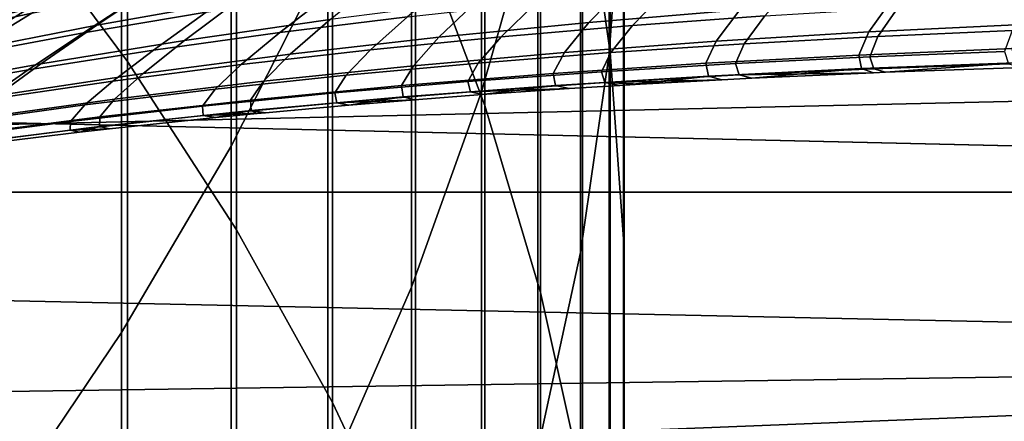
# Model space of a CAD drawing. Header units: metres. Extents: x -28 to 70, y -212 to 28.
# Tile 122 of 239: x 10.28 to 13, y -20.96 to -19.85. Entities that reach past the tile are written whole.
import ezdxf

# ---------------------------------------------------------------- set-up
doc = ezdxf.new("R2010")
doc.units = ezdxf.units.M
doc.layers.add('solid_10_261_102_XXX', color=7, linetype='CONTINUOUS')

msp = doc.modelspace()

# ---------------------------------------------------------------- linework, layer by layer
at = {"layer": 'solid_10_261_102_XXX'}
for points in [[(10.239358, -17.649706, 381.296936), (10.239358, -19.510441, 383.521332), (10.574701, -19.961716, 383.133209), (10.574701, -18.111414, 380.921295)], [(11.830687, -17.735556, 374.068604), (11.830687, -19.398817, 376.293365), (11.907613, -19.936897, 375.879486), (11.907613, -18.284739, 373.669617)], [(11.369547, -17.81772, 377.50943), (11.369547, -19.574938, 379.730652), (11.561213, -20.083599, 379.316803), (11.561213, -18.337496, 377.10965)], [(11.944586, -17.819605, 370.643402), (11.944586, -19.389277, 372.867126), (11.904513, -19.941023, 372.466248), (11.904513, -18.382095, 370.257751)], [(11.707903, -18.01926, 367.273956), (11.707903, -19.496822, 369.4935), (11.552008, -20.045416, 369.117371), (11.552008, -18.577923, 366.912964)], [(10.557803, -18.031231, 361.128387), (10.557803, -19.340921, 363.349884), (10.22066, -19.848608, 363.041138), (10.22066, -18.547159, 360.833649)], [(10.574701, -18.111414, 380.921295), (10.574701, -19.961716, 383.133209), (10.875484, -20.426781, 382.733246), (10.875484, -18.587231, 380.53421)], [(11.127584, -18.280367, 363.994812), (11.127584, -19.668262, 366.208435), (10.860441, -20.196377, 365.867157), (10.860441, -18.817606, 363.668121)], [(11.907613, -18.284739, 373.669617), (11.907613, -19.936897, 375.879486), (11.945621, -20.477581, 375.463623), (11.945621, -18.83658, 373.268677)], [(11.561213, -18.337496, 377.10965), (11.561213, -20.083599, 379.316803), (11.715095, -20.599924, 378.896759), (11.715095, -18.865103, 376.703857)], [(11.904513, -18.382095, 370.257751), (11.904513, -19.941023, 372.466248), (11.825533, -20.490015, 372.067383), (11.825533, -18.941776, 369.874023)], [(10.875484, -18.587231, 380.53421), (10.875484, -20.426781, 382.733246), (11.14072, -20.904119, 382.322754), (11.14072, -19.075605, 380.136871)], [(11.552008, -18.577923, 366.912964), (11.552008, -20.045416, 369.117371), (11.358356, -20.585764, 368.746918), (11.358356, -19.128189, 366.557404)], [(10.860441, -18.817606, 363.668121), (10.860441, -20.196377, 365.867157), (10.557803, -20.710806, 365.53476), (10.557803, -19.340921, 363.349884)], [(11.945621, -18.83658, 373.268677), (11.945621, -20.477581, 375.463623), (11.944586, -21.019104, 375.047119), (11.944586, -19.389277, 372.867126)], [(11.715095, -18.865103, 376.703857), (11.715095, -20.599924, 378.896759), (11.830687, -21.122227, 378.471832), (11.830687, -19.398817, 376.293365)], [(11.825533, -18.941776, 369.874023), (11.825533, -20.490015, 372.067383), (11.707903, -21.034458, 371.671814), (11.707903, -19.496822, 369.4935)], [(11.14072, -19.075605, 380.136871), (11.14072, -20.904119, 382.322754), (11.369547, -21.39217, 381.903015), (11.369547, -19.574938, 379.730652)], [(18.189608, -19.953398), (19.091707, -19.092056), (10.69161, -19.227308), (9.750185, -19.721405)], [(11.358356, -19.128189, 366.557404), (11.358356, -20.585764, 368.746918), (11.127584, -21.116104, 368.383301), (11.127584, -19.668262, 366.208435)], [(10.557803, -19.340921, 363.349884), (10.557803, -20.710806, 365.53476), (10.22066, -21.209867, 365.21228), (10.22066, -19.848608, 363.041138)], [(11.944586, -19.389277, 372.867126), (11.944586, -21.019104, 375.047119), (11.904513, -21.559694, 374.631348), (11.904513, -19.941023, 372.466248)], [(11.830687, -19.398817, 376.293365), (11.830687, -21.122227, 378.471832), (11.907613, -21.648802, 378.043427), (11.907613, -19.936897, 375.879486)], [(18.526625, -20.322748, -5), (-18.526625, -20.322748, -5), (-19.445427, -19.445444, -5)], [(19.445427, -19.445444, -5), (18.526625, -20.322748, -5), (-19.445427, -19.445444, -5)], [(11.707903, -19.496822, 369.4935), (11.707903, -21.034458, 371.671814), (11.552008, -21.572573, 371.280853), (11.552008, -20.045416, 369.117371)], [(10.239358, -19.510441, 383.521332), (10.239358, -21.431238, 385.694031), (10.574701, -21.871744, 385.293762), (10.574701, -19.961716, 383.133209)], [(11.369547, -19.574938, 379.730652), (11.369547, -21.39217, 381.903015), (11.561213, -21.889338, 381.475464), (11.561213, -20.083599, 379.316803)], [(10.065921, -19.727301, 123.754913), (9.801483, -19.871, 122.785294), (10.156832, -19.772703, 122.626022), (10.411937, -19.624346, 123.577988)], [(10.675771, -19.736378, 121.358292), (10.489814, -19.861561, 120.368202), (10.880721, -19.792179, 120.251015), (11.060044, -19.661654, 121.222893)], [(10.156832, -19.772703, 122.626022), (9.926755, -19.90497, 121.635475), (10.297941, -19.81748, 121.495949), (10.519588, -19.680202, 122.468369)], [(11.127584, -19.668262, 366.208435), (11.127584, -21.116104, 368.383301), (10.860441, -21.634699, 368.02774), (10.860441, -20.196377, 365.867157)], [(9.989001, -19.898932, 106.406319), (10.218495, -19.767014, 105.413269), (10.530719, -19.692999, 105.580582), (10.310098, -19.828062, 106.555504)], [(10.452607, -19.882977, 107.69104), (10.636329, -19.762489, 106.703186), (10.967545, -19.702173, 106.849106), (10.791188, -19.825922, 107.818092)], [(11.950543, -19.749218, 118.966064), (11.848366, -19.854563, 117.994919), (12.26547, -19.819742, 117.923195), (12.364829, -19.709856, 118.877029)], [(18.189608, -19.953398), (9.750185, -19.721405), (8.785994, -20.169439)], [(10.297941, -19.81748, 121.495949), (10.104589, -19.937572, 120.487381), (10.489814, -19.861561, 120.368202), (10.675771, -19.736378, 121.358292)], [(10.880721, -19.792179, 120.251015), (10.732139, -19.903809, 119.248703), (11.133951, -19.845963, 119.152168), (11.277044, -19.729259, 120.136147)], [(10.994761, -19.882158, 108.919044), (11.133966, -19.77412, 107.943398), (11.480755, -19.727434, 108.066734), (11.347278, -19.838558, 109.023117)], [(11.969064, -19.862556, 110.162292), (12.061901, -19.766102, 109.225594), (12.423664, -19.736891, 109.323662), (12.334299, -19.835934, 110.241501)], [(10.11841, -19.945419, 107.562439), (10.310098, -19.828062, 106.555504), (10.636329, -19.762489, 106.703186), (10.452607, -19.882977, 107.69104)], [(11.540168, -19.79451, 119.057869), (11.434458, -19.895262, 118.068878), (11.848366, -19.854563, 117.994919), (11.950543, -19.749218, 118.966064)], [(11.606197, -19.893713, 110.081337), (11.703049, -19.799931, 109.125359), (12.061901, -19.766102, 109.225594), (11.969064, -19.862556, 110.162292)], [(12.685544, -19.790503, 117.853905), (12.622016, -19.880236, 116.901375), (13.045737, -19.859825, 116.851097), (13.108362, -19.766544, 117.78727)], [(10.489814, -19.861561, 120.368202), (10.334978, -19.968281, 119.347206), (10.732139, -19.903809, 119.248703), (10.880721, -19.792179, 120.251015)], [(10.645673, -19.93091, 108.813316), (10.791188, -19.825922, 107.818092), (11.133966, -19.77412, 107.943398), (10.994761, -19.882158, 108.919044)], [(11.133951, -19.845963, 119.152168), (11.023971, -19.942139, 118.144859), (11.434458, -19.895262, 118.068878), (11.540168, -19.79451, 119.057869)], [(12.26547, -19.819742, 117.923195), (12.200364, -19.90576, 116.953644), (12.622016, -19.880236, 116.901375), (12.685544, -19.790503, 117.853905)], [(12.646751, -19.89282, 111.230263), (12.701747, -19.813627, 110.318825), (13.071251, -19.79542, 110.394135), (13.017999, -19.876553, 111.287155)], [(9.926755, -19.90497, 121.635475), (9.725239, -20.020302, 120.608223), (10.104589, -19.937572, 120.487381), (10.297941, -19.81748, 121.495949)], [(11.245856, -19.929619, 109.998756), (11.347278, -19.838558, 109.023117), (11.703049, -19.799931, 109.125359), (11.606197, -19.893713, 110.081337)], [(11.848366, -19.854563, 117.994919), (11.780986, -19.936758, 117.007759), (12.200364, -19.90576, 116.953644), (12.26547, -19.819742, 117.923195)], [(12.277052, -19.913038, 111.171844), (12.334299, -19.835934, 110.241501), (12.701747, -19.813627, 110.318825), (12.646751, -19.89282, 111.230263)], [(9.788741, -20.01334, 107.432495), (9.989001, -19.898932, 106.406319), (10.310098, -19.828062, 106.555504), (10.11841, -19.945419, 107.562439)], [(10.300183, -19.984989, 108.706085), (10.452607, -19.882977, 107.69104), (10.791188, -19.825922, 107.818092), (10.645673, -19.93091, 108.813316)], [(10.732139, -19.903809, 119.248703), (10.617131, -19.995493, 118.222656), (11.023971, -19.942139, 118.144859), (11.133951, -19.845963, 119.152168)], [(10.888197, -19.970488, 109.914688), (10.994761, -19.882158, 108.919044), (11.347278, -19.838558, 109.023117), (11.245856, -19.929619, 109.998756)], [(11.909039, -19.937458, 111.112015), (11.969064, -19.862556, 110.162292), (12.334299, -19.835934, 110.241501), (12.277052, -19.913038, 111.171844)], [(10.104589, -19.937572, 120.487381), (9.942715, -20.039612, 119.447411), (10.334978, -19.968281, 119.347206), (10.489814, -19.861561, 120.368202)], [(11.434458, -19.895262, 118.068878), (11.364083, -19.973589, 117.06356), (11.780986, -19.936758, 117.007759), (11.848366, -19.854563, 117.994919)], [(11.542855, -19.966335, 111.05085), (11.606197, -19.893713, 110.081337), (11.969064, -19.862556, 110.162292), (11.909039, -19.937458, 111.112015)], [(12.622016, -19.880236, 116.901375), (12.59398, -19.944164, 115.938934), (13.018027, -19.926521, 115.905258), (13.045737, -19.859825, 116.851097)], [(12.624472, -19.949049, 112.149704), (12.646751, -19.89282, 111.230263), (13.017999, -19.876553, 111.287155), (12.996697, -19.934347, 112.187836)], [(9.958466, -20.044575, 108.597534), (10.11841, -19.945419, 107.562439), (10.452607, -19.882977, 107.69104), (10.300183, -19.984989, 108.706085)], [(10.334978, -19.968281, 119.347206), (10.214164, -20.05562, 118.302063), (10.617131, -19.995493, 118.222656), (10.732139, -19.903809, 119.248703)], [(10.533375, -20.016539, 109.829277), (10.645673, -19.93091, 108.813316), (10.994761, -19.882158, 108.919044), (10.888197, -19.970488, 109.914688)], [(11.023971, -19.942139, 118.144859), (10.949861, -20.016613, 117.120895), (11.364083, -19.973589, 117.06356), (11.434458, -19.895262, 118.068878)], [(11.178637, -19.999918, 110.988464), (11.245856, -19.929619, 109.998756), (11.606197, -19.893713, 110.081337), (11.542855, -19.966335, 111.05085)], [(11.780986, -19.936758, 117.007759), (11.750256, -19.994759, 116.010201), (12.171329, -19.96677, 115.973953), (12.200364, -19.90576, 116.953644)], [(12.200364, -19.90576, 116.953644), (12.171329, -19.96677, 115.973953), (12.59398, -19.944164, 115.938934), (12.622016, -19.880236, 116.901375)], [(12.253288, -19.967571, 112.110542), (12.277052, -19.913038, 111.171844), (12.646751, -19.89282, 111.230263), (12.624472, -19.949049, 112.149704)], [(10.181548, -20.067987, 109.742638), (10.300183, -19.984989, 108.706085), (10.645673, -19.93091, 108.813316), (10.533375, -20.016539, 109.829277)], [(10.816525, -20.038462, 110.924942), (10.888197, -19.970488, 109.914688), (11.245856, -19.929619, 109.998756), (11.178637, -19.999918, 110.988464)], [(11.883268, -19.990198, 112.070435), (11.909039, -19.937458, 111.112015), (12.277052, -19.913038, 111.171844), (12.253288, -19.967571, 112.110542)], [(12.59398, -19.944164, 115.938934), (12.601978, -19.981813, 114.970543), (13.025768, -19.966135, 114.953644), (13.018027, -19.926521, 115.905258)], [(17.248688, -20.772161), (18.189608, -19.953398), (8.785994, -20.169439), (7.801289, -20.570364)], [(10.617131, -19.995493, 118.222656), (10.538518, -20.066189, 117.179619), (10.949861, -20.016613, 117.120895), (11.023971, -19.942139, 118.144859)], [(11.364083, -19.973589, 117.06356), (11.330935, -20.02854, 116.047592), (11.750256, -19.994759, 116.010201), (11.780986, -19.936758, 117.007759)], [(11.514536, -20.01722, 112.029427), (11.542855, -19.966335, 111.05085), (11.909039, -19.937458, 111.112015), (11.883268, -19.990198, 112.070435)], [(11.904513, -19.941023, 372.466248), (11.904513, -21.559694, 374.631348), (11.825533, -22.097586, 374.217621), (11.825533, -20.490015, 372.067383)], [(11.907613, -19.936897, 375.879486), (11.907613, -21.648802, 378.043427), (11.945621, -22.177925, 377.612946), (11.945621, -20.477581, 375.463623)], [(12.171329, -19.96677, 115.973953), (12.178915, -20.002333, 114.988113), (12.601978, -19.981813, 114.970543), (12.59398, -19.944164, 115.938934)], [(12.263454, -19.999247, 113.054321), (12.253288, -19.967571, 112.110542), (12.624472, -19.949049, 112.149704), (12.635335, -19.982019, 113.073975)], [(12.635335, -19.982019, 113.073975), (12.624472, -19.949049, 112.149704), (12.996697, -19.934347, 112.187836), (13.007754, -19.968504, 113.093117)], [(9.942715, -20.039612, 119.447411), (9.815294, -20.122822, 118.382866), (10.214164, -20.05562, 118.302063), (10.334978, -19.968281, 119.347206)], [(9.832871, -20.125048, 109.654915), (9.958466, -20.044575, 108.597534), (10.300183, -19.984989, 108.706085), (10.181548, -20.067987, 109.742638)], [(10.456658, -20.082216, 110.860397), (10.533375, -20.016539, 109.829277), (10.888197, -19.970488, 109.914688), (10.816525, -20.038462, 110.924942)], [(10.574701, -19.961716, 383.133209), (10.574701, -21.871744, 385.293762), (10.875484, -22.325712, 384.881256), (10.875484, -20.426781, 382.733246)], [(10.949861, -20.016613, 117.120895), (10.913549, -20.068531, 116.086014), (11.330935, -20.02854, 116.047592), (11.364083, -19.973589, 117.06356)], [(11.147211, -20.048918, 111.987595), (11.178637, -19.999918, 110.988464), (11.542855, -19.966335, 111.05085), (11.514536, -20.01722, 112.029427)], [(11.750256, -19.994759, 116.010201), (11.756731, -20.028158, 115.00631), (12.178915, -20.002333, 114.988113), (12.171329, -19.96677, 115.973953)], [(11.892217, -20.020506, 113.03418), (11.883268, -19.990198, 112.070435), (12.253288, -19.967571, 112.110542), (12.263454, -19.999247, 113.054321)], [(12.178915, -20.002333, 114.988113), (12.215808, -20.01247, 114), (12.298276, -20.008293, 114), (12.601978, -19.981813, 114.970543)], [(12.635335, -19.982019, 113.073975), (12.667696, -19.991941, 114), (12.634268, -19.993267, 114), (12.263454, -19.999247, 113.054321)], [(12.298276, -20.008293, 114), (12.634268, -19.993267, 114), (12.601978, -19.981813, 114.970543)], [(12.601978, -19.981813, 114.970543), (12.634268, -19.993267, 114), (12.667696, -19.991941, 114), (13.025768, -19.966135, 114.953644)], [(13.007754, -19.968504, 113.093117), (13.047595, -19.978876, 114), (12.667696, -19.991941, 114), (12.635335, -19.982019, 113.073975)], [(12.667696, -19.991941, 114), (13.047595, -19.978876, 114), (13.025768, -19.966135, 114.953644)], [(10.214164, -20.05562, 118.302063), (10.13026, -20.122675, 117.239563), (10.538518, -20.066189, 117.179619), (10.617131, -19.995493, 118.222656)], [(10.781416, -20.085579, 111.945007), (10.816525, -20.038462, 110.924942), (11.178637, -19.999918, 110.988464), (11.147211, -20.048918, 111.987595)], [(11.330935, -20.02854, 116.047592), (11.335581, -20.05975, 115.025085), (11.756731, -20.028158, 115.00631), (11.750256, -19.994759, 116.010201)], [(11.521727, -20.046112, 113.013596), (11.514536, -20.01722, 112.029427), (11.883268, -19.990198, 112.070435), (11.892217, -20.020506, 113.03418)], [(11.756731, -20.028158, 115.00631), (11.79385, -20.037062, 114), (11.933901, -20.028286, 114), (12.178915, -20.002333, 114.988113)], [(12.263454, -19.999247, 113.054321), (12.298276, -20.008293, 114), (12.215808, -20.01247, 114), (11.892217, -20.020506, 113.03418)], [(11.892217, -20.020506, 113.03418), (12.215808, -20.01247, 114), (11.990171, -20.024935, 114)], [(11.933901, -20.028286, 114), (11.990171, -20.024935, 114), (12.178915, -20.002333, 114.988113)], [(11.990171, -20.024935, 114), (12.215808, -20.01247, 114), (12.178915, -20.002333, 114.988113)], [(12.263454, -19.999247, 113.054321), (12.634268, -19.993267, 114), (12.298276, -20.008293, 114)], [(10.099177, -20.131435, 110.794914), (10.181548, -20.067987, 109.742638), (10.533375, -20.016539, 109.829277), (10.456658, -20.082216, 110.860397)], [(10.417274, -20.127487, 111.901718), (10.456658, -20.082216, 110.860397), (10.816525, -20.038462, 110.924942), (10.781416, -20.085579, 111.945007)], [(10.538518, -20.066189, 117.179619), (10.498273, -20.115145, 116.125374), (10.913549, -20.068531, 116.086014), (10.949861, -20.016613, 117.120895)], [(10.913549, -20.068531, 116.086014), (10.915616, -20.09757, 115.044373), (11.335581, -20.05975, 115.025085), (11.330935, -20.02854, 116.047592)], [(11.152087, -20.07638, 112.992592), (11.147211, -20.048918, 111.987595), (11.514536, -20.01722, 112.029427), (11.521727, -20.046112, 113.013596)], [(11.335581, -20.05975, 115.025085), (11.367357, -20.067781, 114), (11.553625, -20.053606, 114), (11.756731, -20.028158, 115.00631)], [(11.892217, -20.020506, 113.03418), (11.933901, -20.028286, 114), (11.79385, -20.037062, 114), (11.521727, -20.046112, 113.013596)], [(11.521727, -20.046112, 113.013596), (11.79385, -20.037062, 114), (11.553625, -20.053606, 114)], [(11.553625, -20.053606, 114), (11.79385, -20.037062, 114), (11.756731, -20.028158, 115.00631)], [(11.892217, -20.020506, 113.03418), (11.990171, -20.024935, 114), (11.933901, -20.028286, 114)], [(10.13026, -20.122675, 117.239563), (10.085286, -20.168795, 116.165558), (10.498273, -20.115145, 116.125374), (10.538518, -20.066189, 117.179619)], [(10.498273, -20.115145, 116.125374), (10.496989, -20.142086, 115.06414), (10.915616, -20.09757, 115.044373), (10.913549, -20.068531, 116.086014)], [(10.783402, -20.111628, 112.971199), (10.781416, -20.085579, 111.945007), (11.147211, -20.048918, 111.987595), (11.152087, -20.07638, 112.992592)], [(10.915616, -20.09757, 115.044373), (10.955558, -20.10355, 114), (11.185356, -20.082821, 114), (11.335581, -20.05975, 115.025085)], [(11.521727, -20.046112, 113.013596), (11.553625, -20.053606, 114), (11.367357, -20.067781, 114), (11.152087, -20.07638, 112.992592)], [(11.152087, -20.07638, 112.992592), (11.367357, -20.067781, 114), (11.185356, -20.082821, 114)], [(11.185356, -20.082821, 114), (11.367357, -20.067781, 114), (11.335581, -20.05975, 115.025085)], [(11.552008, -20.045416, 369.117371), (11.552008, -21.572573, 371.280853), (11.358356, -22.102602, 370.895782), (11.358356, -20.585764, 368.746918)], [(10.054905, -20.174932, 111.857796), (10.099177, -20.131435, 110.794914), (10.456658, -20.082216, 110.860397), (10.417274, -20.127487, 111.901718)], [(10.415777, -20.152172, 112.949463), (10.417274, -20.127487, 111.901718), (10.781416, -20.085579, 111.945007), (10.783402, -20.111628, 112.971199)], [(11.152087, -20.07638, 112.992592), (11.185356, -20.082821, 114), (10.955558, -20.10355, 114), (10.783402, -20.111628, 112.971199)], [(11.561213, -20.083599, 379.316803), (11.561213, -21.889338, 381.475464), (11.715095, -22.393997, 381.041443), (11.715095, -20.599924, 378.896759)], [(10.085286, -20.168795, 116.165558), (10.079853, -20.193758, 115.084328), (10.496989, -20.142086, 115.06414), (10.498273, -20.115145, 116.125374)], [(10.783402, -20.111628, 112.971199), (10.818516, -20.116873, 114), (10.524732, -20.147945, 114), (10.415777, -20.152172, 112.949463)], [(10.496989, -20.142086, 115.06414), (10.524732, -20.147945, 114), (10.818516, -20.116873, 114), (10.915616, -20.09757, 115.044373)], [(10.783402, -20.111628, 112.971199), (10.955558, -20.10355, 114), (10.93271, -20.105721, 114)], [(10.783402, -20.111628, 112.971199), (10.93271, -20.105721, 114), (10.818516, -20.116873, 114)], [(10.818516, -20.116873, 114), (10.93271, -20.105721, 114), (10.915616, -20.09757, 115.044373)], [(10.93271, -20.105721, 114), (10.955558, -20.10355, 114), (10.915616, -20.09757, 115.044373)], [(10.049314, -20.198326, 112.927399), (10.054905, -20.174932, 111.857796), (10.417274, -20.127487, 111.901718), (10.415777, -20.152172, 112.949463)], [(10.079853, -20.193758, 115.084328), (10.109077, -20.198082, 114), (10.44194, -20.157343, 114), (10.496989, -20.142086, 115.06414)], [(10.415777, -20.152172, 112.949463), (10.524732, -20.147945, 114), (10.44194, -20.157343, 114)], [(10.44194, -20.157343, 114), (10.524732, -20.147945, 114), (10.496989, -20.142086, 115.06414)], [(10.415777, -20.152172, 112.949463), (10.44194, -20.157343, 114), (10.109077, -20.198082, 114), (10.049314, -20.198326, 112.927399)], [(10.860441, -20.196377, 365.867157), (10.860441, -21.634699, 368.02774), (10.557803, -22.139856, 367.681396), (10.557803, -20.710806, 365.53476)], [(17.568239, -21.156721, -5), (-17.568239, -21.156721, -5), (-18.526625, -20.322748, -5)], [(18.526625, -20.322748, -5), (17.568239, -21.156721, -5), (-18.526625, -20.322748, -5)], [(10.875484, -20.426781, 382.733246), (10.875484, -22.325712, 384.881256), (11.14072, -22.79166, 384.457855), (11.14072, -20.904119, 382.322754)], [(11.945621, -20.477581, 375.463623), (11.945621, -22.177925, 377.612946), (11.944586, -22.707869, 377.181824), (11.944586, -21.019104, 375.047119)], [(11.825533, -20.490015, 372.067383), (11.825533, -22.097586, 374.217621), (11.707903, -22.631021, 373.807343), (11.707903, -21.034458, 371.671814)], [(17.248688, -20.772161), (7.801289, -20.570364), (6.798374, -20.923243)], [(11.358356, -20.585764, 368.746918), (11.358356, -22.102602, 370.895782), (11.127584, -22.62281, 370.517822), (11.127584, -21.116104, 368.383301)], [(11.715095, -20.599924, 378.896759), (11.715095, -22.393997, 381.041443), (11.830687, -22.904499, 380.602417), (11.830687, -21.122227, 378.471832)], [(10.557803, -20.710806, 365.53476), (10.557803, -22.139856, 367.681396), (10.22066, -22.629925, 367.345428), (10.22066, -21.209867, 365.21228)], [(16.270958, -21.546597), (17.248688, -20.772161), (5.779582, -21.227257), (4.747282, -21.481697)], [(17.248688, -20.772161), (6.798374, -20.923243), (5.779582, -21.227257)], [(11.14072, -20.904119, 382.322754), (11.14072, -22.79166, 384.457855), (11.369547, -23.268064, 384.024963), (11.369547, -21.39217, 381.903015)]]:
    msp.add_3dface(points, dxfattribs=at)

doc.saveas('drawing.dxf')
